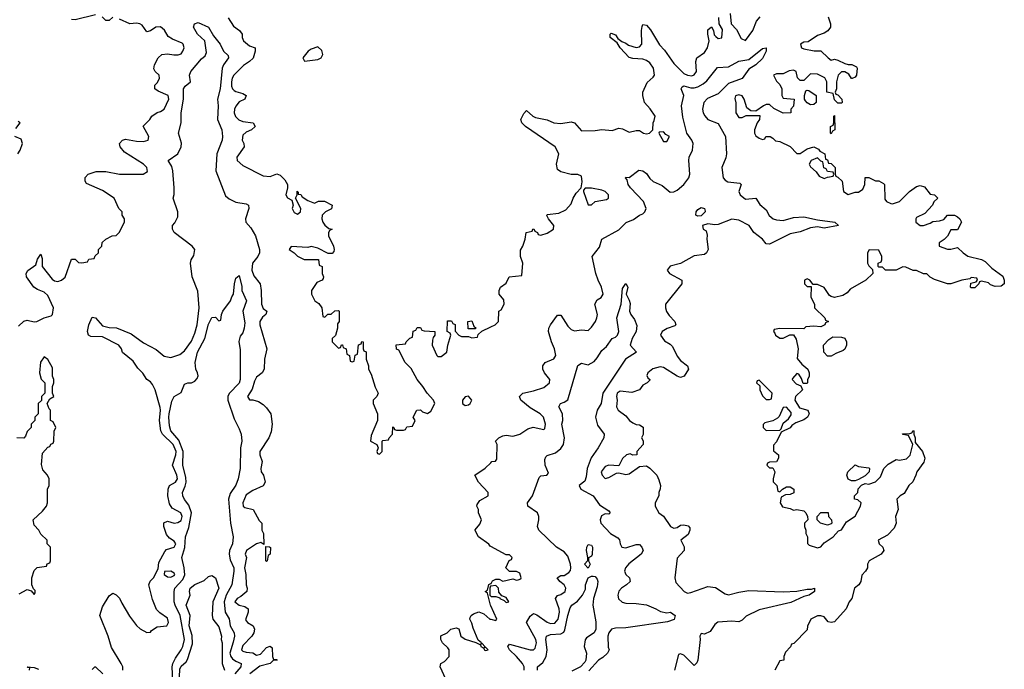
# Model space of a CAD drawing. Header units: inches. Extents: x 2601682 to 2755810, y 449311 to 584050.
# Tile 187 of 256: x 2627246 to 2633003, y 504056 to 507854. Entities that reach past the tile are written whole.
import ezdxf

# ---------------------------------------------------------------- set-up
doc = ezdxf.new("R2010")
doc.units = ezdxf.units.IN
doc.header["$MEASUREMENT"] = 0
doc.layers.add('C6520', color=7, linetype='Continuous')
doc.layers.add('C6530', color=7, linetype='Continuous')

msp = doc.modelspace()

# ---------------------------------------------------------------- linework, layer by layer
at = {"layer": 'C6520', "color": 2}
for points, elevation in [([(2627238.9, 506061.1), (2627270, 506091.3), (2627290, 506098), (2627330, 506086.8), (2627346, 506090), (2627390, 506111.3), (2627430, 506122), (2627438, 506130), (2627444, 506170), (2627410, 506242), (2627390, 506261.2), (2627350, 506276), (2627329.5, 506289.5), (2627285.2, 506350), (2627284, 506370), (2627292.9, 506387.1), (2627340.4, 506419.6), (2627350, 506454), (2627370, 506482), (2627376.8, 506456.8), (2627378, 506410), (2627436.8, 506336.8), (2627450, 506326.8), (2627470, 506322.8), (2627490, 506330.8), (2627512, 506348), (2627550, 506454), (2627570, 506454), (2627590, 506434), (2627610, 506432), (2627642, 506438), (2627650, 506454), (2627682, 506458), (2627687.3, 506472.7), (2627706, 506490), (2627706, 506510), (2627726, 506530), (2627728.9, 506551.1), (2627749, 506571), (2627786, 506590), (2627810, 506592), (2627828, 506610), (2627858, 506670), (2627858, 506690), (2627846, 506710), (2627846, 506730), (2627826, 506750), (2627798, 506810), (2627730, 506855.3), (2627636.4, 506896.4), (2627628.7, 506910), (2627628.7, 506931.3), (2627646, 506950), (2627692.9, 506967.1), (2627750, 506965.5), (2627830, 506950.7), (2627968.9, 506951.1), (2627993.6, 506966.4), (2627988.7, 506990), (2627970, 507008.7), (2627859.3, 507079.3), (2627834, 507110), (2627829, 507130), (2627848, 507150), (2627865.6, 507154.4), (2627930, 507142.8), (2627970, 507141), (2627998, 507150), (2628002, 507170), (2627968.9, 507231.1), (2627970, 507234), (2628008, 507270), (2628018, 507290), (2628049.3, 507310.7), (2628070, 507316), (2628090, 507331.3), (2628117.2, 507390), (2628114, 507410), (2628055.5, 507435.5), (2628035.3, 507450), (2628035.3, 507470), (2628050, 507484.7), (2628064, 507510), (2628062, 507530), (2628038, 507550), (2628030, 507566), (2628034, 507590), (2628055.3, 507630), (2628078, 507650), (2628110, 507654.8), (2628147.5, 507647.5), (2628172.1, 507647.9), (2628190, 507654.8), (2628200.9, 507670), (2628207, 507690), (2628202.7, 507710), (2628195.8, 507715.8), (2628139.1, 507739.1), (2628114.7, 507754.7), (2628092.3, 507792.3), (2628070, 507811.8), (2628042, 507810), (2628010, 507788.7), (2627990, 507782), (2627962, 507822), (2627949.1, 507829.1), (2627930, 507833.2), (2627889.2, 507829.2), (2627830, 507857.2)], 22), ([(2627690, 507882.7), (2627570, 507852.7), (2627550, 507854)], 22), ([(2627790, 507868.7), (2627770, 507849), (2627750, 507849), (2627728.7, 507870)], 22), ([(2628464.5, 507864.5), (2628495.3, 507815.3), (2628531.3, 507790), (2628546, 507770), (2628546.8, 507750), (2628554.8, 507730), (2628590, 507700.7), (2628622, 507690), (2628622.8, 507670), (2628610.4, 507629.6), (2628590.4, 507609.6), (2628553.7, 507586.3), (2628497.3, 507530), (2628487.7, 507512.3), (2628483.7, 507490), (2628485.1, 507465.1), (2628490.4, 507450.4), (2628500.7, 507440.7), (2628510, 507433.4), (2628550, 507422.8), (2628571, 507410), (2628562, 507390), (2628530, 507374), (2628510, 507348.7), (2628502, 507330), (2628500.5, 507310), (2628508.5, 507288.5), (2628528.3, 507268.3), (2628550, 507258.8), (2628612, 507250), (2628622, 507230), (2628602, 507210), (2628570, 507195.3), (2628550, 507178), (2628546, 507150), (2628556, 507130), (2628558, 507110), (2628516, 507050), (2628518, 507030), (2628550, 507001), (2628670, 506941), (2628710, 506936), (2628750, 506952), (2628770, 506944.7), (2628796.8, 506916.8), (2628811.3, 506890), (2628811.3, 506870), (2628802, 506830), (2628811.6, 506811.6), (2628838, 506798), (2628844.7, 506770), (2628838.8, 506750), (2628850, 506726), (2628870, 506716), (2628888.7, 506730), (2628889, 506750), (2628858, 506810), (2628868, 506830), (2628868.9, 506851.1), (2628874, 506846), (2628874, 506834), (2628890, 506832), (2628898, 506818), (2628930, 506796), (2628970, 506782), (2628992.7, 506792.7), (2629027.3, 506792.7), (2629074, 506770), (2629070, 506748), (2629034, 506730), (2629014, 506710), (2629012, 506690), (2629018, 506670), (2629030, 506652), (2629052.7, 506632.7), (2629074, 506630), (2629058, 506622), (2629052, 506608), (2629051.3, 506590), (2629081, 506530), (2629084.7, 506510), (2629082, 506498), (2629072.7, 506487.3), (2629050, 506486), (2628990, 506518), (2628950, 506528), (2628930, 506522), (2628832.7, 506527.3), (2628822, 506510), (2628851.3, 506491.3), (2628870, 506472), (2628910, 506452), (2628992.7, 506452.7), (2628998, 506418), (2629014, 506410), (2629014, 506370), (2629022, 506350), (2629019.6, 506340.4), (2629014, 506330), (2628982.8, 506317.2), (2628952, 506270), (2628952, 506250), (2628972, 506210), (2628994.4, 506194.4), (2629012, 506170), (2629018, 506118), (2629030, 506114), (2629048, 506132), (2629067.3, 506132.7), (2629088.4, 506151.6), (2629110, 506154), (2629114, 506150), (2629114, 506090), (2629104.7, 506075.3), (2629104.7, 506050), (2629092, 506008), (2629074, 505990), (2629074, 505970), (2629110, 505934), (2629122, 505938), (2629127.3, 505952.7), (2629132.7, 505952.7), (2629138, 505938), (2629154, 505930), (2629158, 505898), (2629174, 505890), (2629178, 505858), (2629190, 505854), (2629202, 505858), (2629207.3, 505892.7), (2629222, 505898), (2629227.3, 505952.7), (2629242, 505958), (2629247.3, 505972.7), (2629254, 505970), (2629254, 505930), (2629258, 505918), (2629271.1, 505911.1), (2629271.3, 505870), (2629284.7, 505830), (2629284.7, 505810), (2629302, 505782), (2629325.4, 505705.4), (2629342, 505670), (2629334, 505650), (2629312, 505630), (2629312, 505610), (2629338, 505550), (2629338, 505510), (2629302, 505422), (2629298, 505390), (2629334, 505370), (2629342, 505350), (2629334, 505330), (2629338, 505318), (2629350, 505314), (2629366, 505330), (2629366, 505390), (2629370, 505394), (2629402, 505398), (2629406, 505410), (2629426, 505430), (2629427.3, 505472.7), (2629434, 505470), (2629438, 505458), (2629450, 505454), (2629490, 505454), (2629502, 505458), (2629510, 505474), (2629542, 505478), (2629558, 505510), (2629546, 505530), (2629568.9, 505571.1), (2629590, 505572), (2629602, 505562), (2629630, 505551.3), (2629650, 505564.7), (2629673.2, 505610), (2629665.2, 505630), (2629629.4, 505669.4), (2629604, 505710), (2629569.3, 505749.3), (2629534.2, 505814.2), (2629499, 505850), (2629462, 505922), (2629448.4, 505928.4), (2629447.3, 505952.7), (2629502, 505958), (2629506, 505970), (2629527.3, 505992.7), (2629542, 505998), (2629547.3, 506032.7), (2629562, 506038), (2629570, 506054), (2629590, 506054), (2629598, 506038), (2629610, 506034), (2629674, 506030), (2629674, 506010), (2629663.6, 505996.4), (2629659.6, 505980.4), (2629658, 505950), (2629684.7, 505890), (2629690, 505884.7), (2629710, 505884.7), (2629744, 505910), (2629749, 505951), (2629766, 506010), (2629762, 506022), (2629746, 506030), (2629747.3, 506092.7), (2629770, 506094), (2629778, 506078), (2629792.7, 506072.7), (2629792.7, 506032.7), (2629814, 506010), (2629830, 506002), (2629870, 506002), (2629890, 505994), (2629922, 505998), (2629927.3, 506012.7), (2629947.3, 506032.7), (2630000, 506057.7)], 22), ([(2627848.7, 504050), (2627848.7, 504070), (2627839, 504090), (2627783.2, 504183.2), (2627764, 504250), (2627715.3, 504370), (2627730, 504422), (2627770, 504484.7), (2627790, 504502), (2627810, 504492), (2627830, 504471.3), (2627842.5, 504442.5), (2627887.5, 504367.5), (2627930, 504312), (2627950, 504292), (2627990, 504272), (2628010, 504274), (2628016.4, 504283.6), (2628050, 504304.7), (2628106, 504310), (2628115.3, 504330), (2628110, 504355.3), (2628065.2, 504385.2), (2628046, 504406), (2628023.2, 504463.2), (2628002, 504550), (2628009.1, 504570.9), (2628028, 504590), (2628056.4, 504643.6), (2628060.4, 504679.6), (2628095.1, 504744.9), (2628103.7, 504756.3), (2628150, 504771), (2628159.5, 504790), (2628150, 504805.2), (2628122.5, 504822.5), (2628104.7, 504844.7), (2628088, 504890), (2628088.4, 504911.6), (2628110, 504922), (2628150, 504910.8), (2628170, 504914.8), (2628190, 504926.8), (2628197, 504950), (2628188.7, 504970), (2628137.2, 504997.2), (2628122.7, 505022.7), (2628112.7, 505070), (2628115.1, 505110), (2628121.2, 505130), (2628157.2, 505150), (2628169.5, 505170), (2628165.6, 505190), (2628138.7, 505250), (2628159.1, 505310), (2628160.4, 505330), (2628143, 505370), (2628081.6, 505430), (2628071.1, 505450), (2628063, 505510), (2628069.6, 505570), (2628067.5, 505587.5), (2628037.6, 505690), (2628021.7, 505721.7), (2628010, 505736), (2627989.3, 505750), (2627966.8, 505786.8), (2627936.2, 505816.2), (2627910, 505858), (2627847.6, 505907.6), (2627840.9, 505930), (2627825.2, 505950), (2627730, 505999), (2627662.4, 506002.4), (2627649, 506010), (2627642.7, 506030), (2627649.7, 506070.4), (2627670, 506114), (2627688.4, 506111.6), (2627730, 506064.7), (2627770, 506054), (2627812.8, 506052.8), (2627897.4, 506017.4), (2627970, 505964.4), (2628044.7, 505924.7), (2628090, 505886), (2628130, 505879.1), (2628183.1, 505896.9), (2628210, 505918), (2628250, 505974.8), (2628270, 506021), (2628284.2, 506070), (2628296.3, 506170), (2628286.8, 506266.8), (2628254, 506350), (2628245.2, 506430), (2628249, 506450), (2628265.2, 506474.8), (2628269.2, 506510), (2628254, 506530), (2628149, 506610), (2628139, 506630), (2628139, 506650), (2628154, 506666), (2628170, 506702), (2628171.6, 506730), (2628144, 506810), (2628149.2, 506830.8), (2628149.4, 506870.6), (2628142.4, 506970), (2628135.2, 506995.2), (2628114, 507030), (2628169.8, 507070.2), (2628189.7, 507110), (2628192.4, 507132.4), (2628175.6, 507190), (2628189.6, 507250), (2628189.6, 507310), (2628203, 507390), (2628203.7, 507450), (2628214.5, 507465.5), (2628244, 507490), (2628238, 507530), (2628246.6, 507550), (2628310, 507624.7), (2628330, 507642), (2628338, 507662), (2628328.7, 507730), (2628285.2, 507770), (2628262, 507810), (2628268, 507830), (2628290, 507838), (2628350.4, 507810.4), (2628379.1, 507759.1), (2628417.3, 507710), (2628437.3, 507670), (2628464.5, 507644.5), (2628467.3, 507630), (2628438, 507590), (2628430.4, 507570), (2628419.1, 507450), (2628402.8, 507390), (2628406, 507350), (2628402.8, 507270), (2628428.2, 507210), (2628432.7, 507170), (2628430.4, 507149.6), (2628398, 507070), (2628392, 506970), (2628450, 506824), (2628470, 506807.3), (2628510, 506786), (2628570, 506777.3), (2628584.7, 506770), (2628586.8, 506750), (2628565.5, 506690), (2628568, 506670), (2628597.5, 506637.5), (2628624.7, 506590), (2628647.3, 506510), (2628647.7, 506490), (2628639.1, 506470), (2628607.2, 506430), (2628603.1, 506390), (2628616, 506356), (2628652.7, 506310), (2628658.7, 506270), (2628659.5, 506190), (2628670, 506166), (2628692, 506150), (2628684.7, 506130), (2628665.8, 506114.2), (2628650.8, 506090), (2628650.8, 506070), (2628690.8, 505930), (2628678, 505870), (2628676, 505810), (2628664.7, 505790), (2628630, 505764), (2628618.8, 505741.2), (2628605.8, 505694.2), (2628578, 505650), (2628590, 505632), (2628610, 505631.3), (2628642, 505622), (2628670, 505604.7), (2628690, 505584.7), (2628714.8, 505550), (2628722.8, 505490), (2628715.9, 505444.1), (2628702.8, 505410), (2628650.9, 505329.1), (2628650.8, 505310), (2628664, 505270), (2628656, 505230), (2628658, 505210), (2628671.3, 505190), (2628682, 505150), (2628670, 505128.7), (2628610, 505102), (2628570, 505075.3), (2628551.3, 505030), (2628552, 505010), (2628562, 505002), (2628611.3, 504990), (2628646, 504926), (2628662, 504910), (2628662, 504870), (2628671, 504850), (2628674, 504786), (2628656.4, 504796.4), (2628630, 504788.7), (2628572, 504750), (2628564.7, 504730), (2628571.3, 504710), (2628560.9, 504650), (2628568.8, 504610), (2628570.6, 504550), (2628576.3, 504530), (2628574, 504510), (2628538.8, 504481.2), (2628518, 504470), (2628504.9, 504450), (2628530, 504431), (2628562.5, 504422.5), (2628581, 504410), (2628582.8, 504390), (2628566, 504346), (2628578, 504330), (2628610.7, 504310.7), (2628618.8, 504290), (2628614.8, 504270), (2628604, 504250), (2628550, 504196), (2628543, 504170), (2628550, 504163), (2628570, 504157.1), (2628610, 504153), (2628630, 504139.1), (2628654.8, 504145.2), (2628690, 504182.8), (2628710, 504191.3), (2628722, 504182), (2628724.7, 504130), (2628730, 504114), (2628750, 504114), (2628751.3, 504110), (2628730.8, 504109.2), (2628710, 504089.4), (2628650, 504075.1), (2628590.8, 504030)], 18), ([(2627222.7, 507217.3), (2627248, 507250), (2627238, 507258)], 26), ([(2627235.3, 507070), (2627248.7, 507090), (2627262, 507130), (2627254.6, 507154.6), (2627218, 507170)], 26), ([(2628142.3, 503990), (2628138.5, 504070), (2628142.4, 504090), (2628158, 504122), (2628191.1, 504170), (2628200.5, 504190), (2628209.7, 504230), (2628184.2, 504370), (2628154.8, 504430), (2628149.7, 504450), (2628149.7, 504510), (2628153.6, 504530), (2628199.3, 504580.7), (2628210.8, 504609.2), (2628208.6, 504648.6), (2628193.6, 504710), (2628211.8, 504768.2), (2628215.8, 504830), (2628235.9, 504884.1), (2628251.1, 504970), (2628235.5, 505015.5), (2628210, 505049.4), (2628200.5, 505070), (2628197.6, 505090), (2628214.1, 505125.9), (2628219.8, 505150), (2628217.8, 505177.8), (2628200.5, 505250), (2628202.4, 505330), (2628175.8, 505395.8), (2628129.6, 505450), (2628121.6, 505478.4), (2628117.6, 505530), (2628120.5, 505550), (2628136.5, 505623.5), (2628149.1, 505650.9), (2628190, 505674), (2628210, 505722), (2628228.9, 505731.1), (2628250, 505731), (2628270, 505741), (2628283.2, 505756.8), (2628289.1, 505770.9), (2628286, 505790), (2628275.1, 505810), (2628272.3, 505850), (2628285.1, 505910), (2628329.5, 505990), (2628350, 506074), (2628370, 506112), (2628390, 506114), (2628410, 506094), (2628422, 506098), (2628426, 506130), (2628434, 506150), (2628479, 506210), (2628485.6, 506234.4), (2628495.3, 506250), (2628501.2, 506310), (2628510, 506342), (2628530, 506358), (2628545.4, 506294.6), (2628544.7, 506270), (2628572, 506210), (2628551.3, 506150), (2628562, 506082), (2628559.1, 506050), (2628550, 506024), (2628535.5, 506004.5), (2628527.3, 505972.7), (2628535.9, 505924.1), (2628535.5, 505750), (2628530, 505729.3), (2628471.8, 505668.2), (2628463.8, 505650), (2628463.8, 505630), (2628500.5, 505520.5), (2628530, 505462), (2628540.7, 505430), (2628544, 505390), (2628536.3, 505350), (2628534.9, 505230), (2628524.4, 505170), (2628510, 505133.2), (2628476.9, 505083.1), (2628467.4, 505050), (2628479.5, 504910), (2628494, 504830), (2628490.4, 504790), (2628472.4, 504750), (2628470.4, 504730), (2628475.8, 504695.8), (2628499.1, 504650), (2628499.1, 504630), (2628486.7, 504550), (2628452.7, 504490), (2628441.5, 504450), (2628446.7, 504390), (2628471.8, 504351.8), (2628476.5, 504310), (2628499.3, 504270), (2628501.3, 504250), (2628495.1, 504215.1), (2628475.2, 504150), (2628480.2, 504130), (2628490, 504117), (2628510, 504103.7), (2628541, 504090), (2628539.3, 504070), (2628503.1, 504030)], 14), ([(2627243.2, 504496.8), (2627290, 504522), (2627314, 504514), (2627330, 504494), (2627336.4, 504503.6), (2627336.4, 504516.4), (2627326, 504526), (2627318, 504550), (2627318, 504590), (2627330, 504634), (2627348.4, 504651.6), (2627402, 504658), (2627407.3, 504672.7), (2627422, 504678), (2627426, 504690), (2627426, 504770), (2627406, 504790), (2627406, 504810), (2627370, 504846), (2627358, 504870), (2627330, 504898), (2627325.2, 504930), (2627380.2, 504979.8), (2627402, 505010), (2627408.7, 505030), (2627408, 505110), (2627418, 505130), (2627418, 505170), (2627408, 505190), (2627382, 505222), (2627374, 505254), (2627380.2, 505319.8), (2627410, 505354), (2627422, 505358), (2627427.3, 505372.7), (2627442, 505378), (2627446, 505390), (2627447.3, 505447.3), (2627458, 505470), (2627442, 505502), (2627426, 505510), (2627426, 505570), (2627418, 505578), (2627406, 505610), (2627422, 505638), (2627446, 505650), (2627438, 505670), (2627438, 505710), (2627446, 505730), (2627446, 505750), (2627438, 505770), (2627438, 505818), (2627410, 505868), (2627390, 505882), (2627368.1, 505851.9), (2627362.8, 505790), (2627371.3, 505751.3), (2627394, 505730), (2627394, 505670), (2627374, 505650), (2627372.7, 505627.3), (2627354, 505610), (2627354, 505550), (2627334, 505530), (2627334, 505510), (2627314, 505490), (2627314, 505470), (2627290, 505446), (2627281, 505419), (2627270, 505408), (2627230, 505408.7)], 22), ([(2630000, 504774.5), (2629996.4, 504776.4), (2629988.4, 504788.4), (2629928, 504830), (2629908.4, 504868.4), (2629908.4, 504871.6), (2629936.4, 504903.6), (2629946, 504930), (2629928, 504970), (2629928, 504990), (2629918, 505010), (2629920.4, 505019.6), (2629936.4, 505043.6), (2629986, 505070), (2629986, 505090), (2629928.7, 505150), (2629908, 505190), (2629968.4, 505231.6), (2630000, 505263.9)], 18), ([(2628178.9, 503970), (2628183.3, 504056.7), (2628190, 504074.8), (2628219.6, 504100.4), (2628226.3, 504113.7), (2628255.8, 504204.2), (2628253.7, 504253.7), (2628237.6, 504310), (2628242.7, 504370), (2628219, 504430), (2628242, 504490), (2628238, 504510), (2628242, 504530), (2628270, 504552), (2628325.2, 504574.8), (2628350, 504598), (2628370, 504604.7), (2628391, 504590), (2628410.5, 504530), (2628376.3, 504450), (2628370.7, 504370), (2628376, 504350), (2628410, 504304.7), (2628426, 504250), (2628424.7, 504230), (2628430.6, 504210), (2628430.5, 504090.5), (2628442.8, 504050)], 10), ([(2630000, 504427.8), (2629999, 504430), (2629982, 504502), (2629968, 504510), (2629982, 504518), (2629988.4, 504551.6), (2630000, 504557.1)], 18), ([(2630000, 504542.3), (2629998, 504542), (2629994, 504530), (2629994, 504490), (2630000, 504484)], 18), ([(2629738, 503998), (2629704, 504070), (2629709.3, 504090.7), (2629730, 504102), (2629758, 504130), (2629757.2, 504170), (2629750, 504182), (2629718, 504210), (2629708, 504230), (2629708.4, 504251.6), (2629746, 504270), (2629766, 504290), (2629798, 504298), (2629812.7, 504292.7), (2629824.7, 504250), (2629850, 504231.3), (2629912.7, 504212.7), (2629939.6, 504199.6), (2629942, 504190), (2629959.6, 504179.6), (2629962, 504170), (2629970, 504166), (2629986, 504170), (2629970, 504186), (2629962, 504182), (2629966, 504190), (2629950, 504206), (2629942, 504202), (2629946, 504210), (2629927.3, 504227.3), (2629896.5, 504296.5), (2629890, 504326), (2629878, 504350), (2629880.4, 504359.6), (2629886, 504370), (2629900.2, 504379.8), (2629930, 504392), (2629959.8, 504379.8), (2629994, 504350), (2630000, 504348.7)], 18), ([(2627304, 504050), (2627306, 504066), (2627294, 504066), (2627289, 504071), (2627330, 504066), (2627355.9, 504055.9)], 18), ([(2627670, 504054), (2627686, 504070), (2627690, 504071.3), (2627732, 504030)], 18)]:
    msp.add_lwpolyline(points, dxfattribs=dict(at, elevation=elevation))
for points, elevation in [([(2628990, 507695.3), (2628950, 507682), (2628932, 507670), (2628902, 507630), (2628912, 507612), (2628990, 507621), (2629008, 507630), (2629018, 507650), (2629013.6, 507673.6)], 26), ([(2629910, 506046), (2629867.3, 506047.3), (2629866, 506090), (2629890, 506094), (2629902, 506062), (2629914, 506050)], 22), ([(2629870, 505653.2), (2629850, 505649), (2629834.8, 505630), (2629836, 505610), (2629843.4, 505603.4), (2629850, 505598.8), (2629870, 505602.8), (2629879, 505610), (2629889, 505630)], 22), ([(2628690, 504686), (2628686, 504690), (2628686, 504774), (2628707.3, 504772.7), (2628711.6, 504768.4), (2628711.1, 504728.9), (2628698, 504722), (2628694, 504690)], 18), ([(2628130, 504629), (2628092.7, 504627.3), (2628091.3, 504610), (2628110, 504596), (2628130, 504594.8), (2628150, 504604.9), (2628154, 504610), (2628150, 504619)], 18)]:
    msp.add_lwpolyline(points, close=True, dxfattribs=dict(at, elevation=elevation))
at = {"layer": 'C6530', "color": 2}
for points, elevation in [([(2630000, 506057.7), (2630026, 506070), (2630046, 506090), (2630048, 506150), (2630062, 506158), (2630078, 506190), (2630076.4, 506216.4), (2630048.7, 506250), (2630048.7, 506270), (2630058, 506290), (2630090, 506314), (2630108.7, 506351.3), (2630182, 506358), (2630188, 506430), (2630174, 506470), (2630174.6, 506505.4), (2630188.7, 506530), (2630202, 506570), (2630208, 506610), (2630242, 506618), (2630246, 506630), (2630252, 506632), (2630258, 506618), (2630274, 506610), (2630278, 506598), (2630294, 506594), (2630330, 506606), (2630368, 506630), (2630368.7, 506650), (2630338, 506690), (2630328.4, 506708.4), (2630330, 506714), (2630397.5, 506722.5), (2630438.6, 506741.4), (2630470, 506778), (2630481.2, 506810), (2630500.2, 506839.8), (2630528, 506870), (2630534, 506906), (2630530, 506938), (2630510, 506948.7), (2630470, 506948.7), (2630410, 506964), (2630390, 506978), (2630385.2, 507010), (2630399, 507070), (2630376, 507110), (2630204, 507230), (2630182, 507250), (2630175.3, 507270), (2630194.6, 507305.4), (2630210, 507322), (2630246, 507290), (2630261.7, 507281.7), (2630330, 507268), (2630370, 507250.4), (2630410, 507246.4), (2630470, 507256.3), (2630490.5, 507250.5), (2630530, 507204.7), (2630610, 507206), (2630650, 507211.3), (2630710, 507206), (2630750, 507218.8), (2630770, 507216), (2630810, 507196), (2630850, 507206), (2630870, 507206), (2630894, 507190), (2630910, 507186.8), (2630928.9, 507191.1), (2630948, 507210), (2630948.9, 507251.1), (2630956.4, 507263.6), (2630962, 507290), (2630932.5, 507332.5), (2630899, 507370), (2630888.7, 507410), (2630888.7, 507430), (2630914, 507486), (2630950, 507518), (2630957.2, 507530), (2630952.3, 507570), (2630930, 507601.2), (2630910, 507616), (2630890, 507623.7), (2630830, 507626.6), (2630810, 507632.7), (2630757.2, 507690), (2630739.3, 507719.3), (2630699, 507750), (2630698, 507770), (2630704.7, 507775.3), (2630730, 507764.7), (2630742.8, 507742.8), (2630766, 507726), (2630790, 507716.3), (2630804.7, 507704.7), (2630850, 507690.4), (2630870, 507695.5), (2630884.5, 507710), (2630881.3, 507790), (2630885.8, 507814.2), (2630890, 507824.7), (2630910, 507820.7), (2630933.8, 507793.8), (2630986.5, 507706.5), (2631016, 507676), (2631070, 507598.4), (2631130, 507539.3), (2631150, 507528.7), (2631175.2, 507524.8), (2631190, 507530.7), (2631202.9, 507550), (2631199.5, 507610), (2631205.2, 507630), (2631250, 507662.8), (2631266.6, 507690), (2631277.2, 507730), (2631269.5, 507769.5), (2631270, 507794), (2631291.3, 507811.3), (2631302, 507790), (2631306, 507766), (2631315.3, 507755.3), (2631330, 507744.7), (2631352, 507748), (2631355.5, 507795.5), (2631335.3, 507830), (2631334, 507866)], 22), ([(2631400.7, 507890), (2631406, 507830), (2631436.7, 507796.7), (2631464.7, 507744.7), (2631490, 507731.3), (2631533.2, 507790), (2631554.6, 507845.4), (2631575.3, 507870)], 22), ([(2631973.4, 507870), (2631986, 507830), (2631986, 507810), (2631971.1, 507788.9), (2631950, 507775.3), (2631910, 507762), (2631856, 507724), (2631830, 507722), (2631812, 507710), (2631818, 507690), (2631830, 507684), (2631891.6, 507671.6), (2631930.9, 507670.9), (2631972, 507630), (2631990, 507618), (2632010, 507622), (2632030, 507618), (2632070, 507598), (2632090, 507591.3), (2632111.1, 507591.1), (2632138, 507578), (2632142, 507570), (2632138, 507530), (2632130, 507518), (2632114, 507510), (2632109.1, 507509.1), (2632094.6, 507534.6), (2632070, 507548.7), (2632050, 507548.7), (2632031.3, 507530), (2632022, 507490), (2632022, 507450), (2632014, 507430), (2632018, 507418), (2632030, 507414), (2632052, 507390), (2632054, 507370), (2632050, 507366), (2632030, 507366), (2632010, 507386), (2632002, 507422), (2631966, 507430), (2631966, 507490), (2631953.6, 507513.6), (2631910, 507535.3), (2631870, 507538), (2631830, 507498), (2631810, 507498), (2631794.6, 507514.6), (2631786, 507550), (2631770, 507558), (2631745.4, 507554.6), (2631710, 507538), (2631670, 507538), (2631654, 507530), (2631670, 507494), (2631690, 507474), (2631702, 507450), (2631702, 507410), (2631710, 507394), (2631774, 507390), (2631771.1, 507348.9), (2631754, 507330), (2631754, 507310), (2631710, 507308), (2631654.6, 507334.6), (2631630, 507358), (2631610, 507358), (2631594, 507350), (2631550, 507318), (2631520.4, 507320.4), (2631498, 507338), (2631482, 507390), (2631470, 507408), (2631450, 507414), (2631431.6, 507408.4), (2631426.8, 507393.2), (2631432.7, 507367.3), (2631434, 507310), (2631450, 507282), (2631470, 507282), (2631492.7, 507292.7), (2631572.7, 507292.7), (2631572, 507270), (2631558, 507250), (2631542, 507210), (2631542, 507190), (2631550, 507174), (2631570, 507162), (2631590, 507154), (2631602, 507158), (2631608.9, 507171.1), (2631634, 507170), (2631650, 507162), (2631666, 507146), (2631690, 507142), (2631750, 507112), (2631790, 507072), (2631810, 507072), (2631850, 507098), (2631890, 507111.3), (2631916.9, 507096.9), (2631924.7, 507084.7), (2631954, 507070), (2631958, 507038), (2631970, 507034), (2631974, 507014), (2631990, 507012), (2632014, 506990), (2632014, 506950), (2632018, 506938), (2632030, 506934), (2632054, 506910), (2632062, 506850), (2632090, 506832), (2632130, 506844.7), (2632150, 506844.7), (2632176.5, 506863.5), (2632188, 506890), (2632190, 506932), (2632210, 506932), (2632250, 506911.3), (2632270, 506911.3), (2632296.9, 506896.9), (2632302, 506890), (2632303.6, 506803.6), (2632314, 506790), (2632339.6, 506779.6), (2632350, 506778), (2632390, 506791.3), (2632448, 506850), (2632490, 506878), (2632510, 506884.7), (2632536, 506876), (2632570, 506834), (2632594, 506830), (2632614, 506810), (2632591.6, 506788.4), (2632582, 506770), (2632538.8, 506721.2), (2632490, 506698), (2632484.7, 506690), (2632484.7, 506670), (2632510, 506651.3), (2632530, 506651.3), (2632570, 506664.7), (2632585.2, 506674.8), (2632623.1, 506676.9), (2632650, 506684.7), (2632670, 506711), (2632710.9, 506710.9), (2632730, 506702), (2632742, 506690), (2632752, 506670), (2632730, 506626), (2632690, 506626), (2632671.1, 506588.9), (2632651.1, 506568.9), (2632622, 506550), (2632622, 506530), (2632670, 506511.3), (2632690, 506511.3), (2632730, 506522), (2632762, 506490), (2632790, 506471.3), (2632870, 506451), (2632890, 506441), (2632930, 506401), (2632993.4, 506353.4), (2633002.8, 506330), (2633002, 506310), (2632984.7, 506295.3), (2632950, 506293.2), (2632922.7, 506302.7), (2632910, 506315.3), (2632870, 506326), (2632858, 506322), (2632854, 506310), (2632830, 506286), (2632810, 506286), (2632806, 506290), (2632807.3, 506312.7), (2632838, 506322), (2632846, 506330), (2632842, 506342), (2632810, 506346), (2632802, 506338), (2632754, 506330), (2632690.9, 506309.1), (2632670.9, 506309.1), (2632594.6, 506334.6), (2632568.7, 506348.7), (2632550, 506368), (2632530, 506368), (2632490, 506388), (2632470, 506388), (2632427.3, 506407.3), (2632410, 506408), (2632370, 506388.7), (2632308.7, 506388.7), (2632290, 506406), (2632270, 506406), (2632266, 506410), (2632266, 506430), (2632282, 506438), (2632286, 506450), (2632286, 506470), (2632270, 506506), (2632212.7, 506507.3), (2632202, 506490), (2632202, 506430), (2632210, 506414), (2632232.7, 506392.7), (2632234, 506370), (2632194, 506330), (2632102, 506278), (2632083.6, 506256.4), (2632059.6, 506240.4), (2632010, 506228.7), (2631990, 506235.3), (2631981.2, 506241.2), (2631950, 506288), (2631910, 506306), (2631886, 506306), (2631866, 506330), (2631850, 506338), (2631834, 506330), (2631834, 506310), (2631850, 506294), (2631874, 506294), (2631871.6, 506231.6), (2631894, 506190), (2631894, 506170), (2631954, 506110), (2631958, 506098), (2631974, 506090), (2631958, 506082), (2631954, 506070), (2631930, 506058), (2631890, 506062), (2631842, 506058), (2631830, 506046), (2631690, 506048), (2631658, 506042), (2631654, 506030), (2631662, 506022), (2631664.7, 506010), (2631690, 505992), (2631710, 505992), (2631748.4, 506011.6), (2631770, 506012), (2631786.4, 505986.4), (2631798, 505930), (2631792.7, 505872.7), (2631819.6, 505839.6), (2631854, 505810), (2631862, 505790), (2631862, 505770), (2631852.7, 505747.3), (2631852, 505730), (2631847.3, 505727.3), (2631826, 505726), (2631816.4, 505756.4), (2631802, 505782), (2631790, 505786), (2631763.6, 505756.4), (2631762, 505750), (2631785.4, 505725.4), (2631814, 505714), (2631822, 505690), (2631782, 505650), (2631778, 505630), (2631805.4, 505585.4), (2631854, 505570), (2631862, 505550), (2631852, 505530), (2631830, 505515.3), (2631783.6, 505496.4), (2631759.6, 505480.4), (2631750, 505468), (2631698, 505442), (2631670, 505386), (2631652.7, 505367.3), (2631652.7, 505332.7), (2631682, 505310), (2631682, 505290), (2631671.3, 505268.7), (2631630, 505266), (2631618, 505262), (2631614, 505250), (2631630, 505234), (2631650, 505234), (2631662, 505210), (2631651.3, 505170), (2631651.6, 505151.6), (2631672, 505130), (2631678, 505098), (2631690, 505094), (2631706, 505110), (2631730, 505122), (2631750, 505122), (2631772, 505110), (2631771.6, 505088.4), (2631750, 505078), (2631723.6, 505076.4), (2631698, 505062), (2631692, 505030), (2631706.4, 505006.4), (2631750, 504996), (2631770, 504986), (2631790, 504991), (2631830, 504982), (2631842, 504970), (2631852, 504950), (2631854, 504930), (2631834, 504910), (2631834, 504890), (2631842, 504870), (2631842, 504850), (2631851.3, 504830), (2631851.6, 504791.6), (2631861, 504781), (2631910, 504766), (2631930, 504771.3), (2631950, 504796), (2632002, 504830), (2632034, 504866), (2632050, 504872), (2632080.9, 504919.1), (2632130, 504952), (2632162, 505010), (2632166, 505030), (2632147.3, 505047.3), (2632126, 505050), (2632126, 505070), (2632146, 505090), (2632148.4, 505111.6), (2632167.3, 505132.7), (2632190, 505142), (2632210, 505138), (2632250, 505151.3), (2632278, 505182), (2632298, 505230), (2632324.7, 505255.3), (2632370, 505282), (2632390, 505278), (2632430, 505286), (2632452.5, 505307.5), (2632468, 505370), (2632442, 505422), (2632410, 505428), (2632407.3, 505432.7), (2632450, 505434), (2632462, 505438), (2632470, 505452), (2632474, 505450), (2632474, 505430), (2632482, 505410), (2632482, 505382), (2632524.7, 505330), (2632537.3, 505290), (2632532.8, 505267.2), (2632491, 505210), (2632486, 505190), (2632467.3, 505152.7), (2632444.7, 505130), (2632416.9, 505083.1), (2632394, 505070), (2632374, 505050), (2632382, 504990), (2632366, 504950), (2632371.3, 504910), (2632359.8, 504880.2), (2632320.7, 504839.3), (2632266, 504810), (2632272, 504790), (2632292, 504770), (2632298, 504750), (2632282, 504730), (2632212, 504690), (2632202, 504670), (2632202, 504650), (2632192, 504630), (2632170, 504606), (2632164.7, 504570), (2632152, 504550), (2632126, 504530), (2632111, 504470), (2632096, 504450), (2632078, 504410), (2632010, 504334), (2631990, 504328.7), (2631973.6, 504333.6), (2631950, 504362), (2631930, 504368.7), (2631910, 504368.7), (2631871.6, 504348.4), (2631852.7, 504307.3), (2631850, 504286), (2631772.7, 504207.3), (2631758, 504202), (2631752.7, 504187.3), (2631723.6, 504156.4), (2631714, 504130), (2631714, 504110), (2631690, 504106), (2631662, 504050)], 22), ([(2630000, 505263.9), (2630006, 505270), (2630027.3, 505272.7), (2630036.4, 505283.6), (2630038, 505370), (2630028.7, 505390), (2630048, 505410), (2630070, 505421), (2630090, 505424.7), (2630130, 505418.8), (2630150, 505424), (2630170, 505430.8), (2630218, 505462), (2630249.1, 505470.9), (2630310, 505458), (2630316.5, 505463.5), (2630321.2, 505490), (2630309, 505530), (2630288.7, 505550), (2630230, 505584), (2630175.3, 505630), (2630169, 505650), (2630188, 505670), (2630250, 505684), (2630310, 505704), (2630344, 505730), (2630345.2, 505750), (2630314, 505790), (2630305.2, 505810), (2630304, 505830), (2630318, 505850), (2630369.3, 505870.7), (2630381.2, 505890), (2630373.2, 505930), (2630355.3, 505970), (2630337.2, 506030), (2630339.3, 506050), (2630349.2, 506070), (2630390, 506126), (2630410, 506126), (2630450, 506062.8), (2630470, 506042.8), (2630490, 506034.8), (2630530, 506041), (2630570, 506036), (2630590, 506056), (2630612, 506090), (2630621.2, 506110), (2630624, 506130), (2630608.9, 506191.1), (2630623.1, 506216.9), (2630646, 506230), (2630658, 506250), (2630648.7, 506290), (2630628.7, 506330), (2630615.3, 506370), (2630594, 506470), (2630636.4, 506523.6), (2630649.3, 506570.7), (2630750, 506624.7), (2630792.5, 506667.5), (2630834.8, 506685.2), (2630870, 506711), (2630890, 506718), (2630902, 506730), (2630909, 506750), (2630892.7, 506790), (2630817.2, 506870), (2630804, 506890), (2630798, 506918), (2630788, 506930), (2630790, 506934), (2630810, 506932), (2630866, 506974), (2630890, 506970.6), (2630910, 506954.8), (2630930, 506926), (2630950, 506906.8), (2631003.4, 506883.4), (2631050, 506846), (2631070, 506846.8), (2631090, 506857.3), (2631130, 506890.7), (2631158, 506930), (2631164.5, 506950), (2631158, 507030), (2631160.9, 507050), (2631179.5, 507090), (2631182.9, 507130), (2631175.1, 507150), (2631147.6, 507190), (2631124, 507284), (2631115.6, 507350), (2631129.4, 507410), (2631113.2, 507450), (2631119, 507461), (2631130, 507466.8), (2631170, 507455.5), (2631190, 507454.9), (2631210, 507460.4), (2631241.7, 507478.3), (2631263.3, 507496.7), (2631325.1, 507574.9), (2631390, 507578.8), (2631450, 507610.8), (2631510, 507621), (2631590, 507686), (2631611.3, 507690), (2631610.6, 507670), (2631590, 507626.6), (2631550, 507589.4), (2631510, 507565.2), (2631470.5, 507510), (2631390, 507481.1), (2631330, 507419.6), (2631267.8, 507392.2), (2631247, 507370), (2631238.4, 507330), (2631241.6, 507310), (2631251.8, 507291.8), (2631270.4, 507270.4), (2631330, 507246), (2631373, 507170), (2631378.4, 507070), (2631374.4, 507045.6), (2631351, 506990), (2631359.1, 506930), (2631370, 506914.8), (2631385.5, 506905.5), (2631457.3, 506897.3), (2631464.7, 506890), (2631451.3, 506850), (2631458, 506830), (2631490, 506804), (2631550, 506811), (2631572.5, 506772.5), (2631610, 506742.8), (2631628.7, 506708.7), (2631651, 506690), (2631670, 506683.1), (2631710, 506680.4), (2631770, 506696.4), (2631830, 506702), (2631910, 506682.8), (2632012, 506670), (2632034, 506650), (2631950, 506634), (2631910, 506642.7), (2631870, 506637), (2631810, 506612.7), (2631750, 506600.9), (2631630, 506542), (2631610, 506544), (2631589.2, 506570), (2631539.3, 506610), (2631511, 506651), (2631450, 506682.4), (2631410, 506687.6), (2631330, 506657), (2631310, 506654.5), (2631270, 506659.5), (2631238, 506650), (2631242, 506630), (2631258.8, 506618.8), (2631266.4, 506593.6), (2631262.8, 506570), (2631270.7, 506510), (2631261, 506490), (2631250, 506481.2), (2631190, 506473.2), (2631110, 506429), (2631050, 506413.2), (2631031.3, 506390), (2631044.7, 506370), (2631118, 506330), (2631118, 506310), (2631021, 506190), (2631021, 506170), (2631027.9, 506147.9), (2631043.4, 506123.4), (2631076, 506090), (2631082, 506070), (2631076, 506064), (2631031.1, 506048.9), (2631002, 506030), (2630992, 506010), (2631015.3, 505975.3), (2631050, 505956), (2631063, 505943), (2631090, 505886), (2631110, 505861), (2631151, 505830), (2631156, 505810), (2631130.5, 505769.5), (2631110, 505762.7), (2631089.6, 505769.6), (2631010, 505819.5), (2630990, 505823.7), (2630947.9, 505812.1), (2630918, 505790), (2630912.7, 505772.7), (2630919.6, 505759.6), (2630930.9, 505750.9), (2630930, 505746), (2630914, 505730), (2630890, 505718), (2630870.6, 505689.4), (2630825.2, 505674.8), (2630757.3, 505682.7), (2630738.8, 505670), (2630734.8, 505650), (2630739.1, 505630), (2630736, 505590), (2630746, 505570), (2630790, 505538), (2630811.3, 505510), (2630830, 505496), (2630850, 505486.8), (2630870, 505484.7), (2630890.9, 505470.9), (2630891.3, 505428.7), (2630882, 505410), (2630891.6, 505391.6), (2630892, 505370), (2630854, 505330), (2630854, 505310), (2630830, 505308.7), (2630815.3, 505315.3), (2630794, 505310), (2630771.1, 505288.9), (2630750, 505246), (2630690, 505248.7), (2630670, 505242), (2630646, 505210), (2630652, 505190), (2630670, 505172), (2630690, 505178), (2630736.4, 505203.6), (2630750, 505204.7), (2630790, 505194.8), (2630810, 505198.8), (2630870, 505241), (2630910, 505244.7), (2630930, 505232), (2630972, 505190), (2630983.6, 505163.6), (2630992, 505130), (2630991.6, 505111.6), (2630982, 505090), (2630982, 505070), (2630962, 505030), (2630962, 505010), (2630982, 504970), (2631011.1, 504951.1), (2631051.6, 504891.6), (2631070, 504882), (2631090, 504884.7), (2631110, 504898), (2631130, 504901), (2631154.8, 504894.8), (2631163.6, 504883.6), (2631164.7, 504870), (2631155.3, 504844.7), (2631112, 504810), (2631131.6, 504771.6), (2631132, 504750), (2631090, 504706), (2631076, 504590), (2631082.8, 504562.8), (2631132, 504510), (2631150, 504501), (2631170, 504504.7), (2631270, 504541), (2631314.4, 504534.4), (2631370, 504498), (2631390, 504491), (2631450, 504507.3), (2631510, 504516.3), (2631710, 504508), (2631790, 504513), (2631850, 504524.7), (2631876.4, 504523.6), (2631894, 504530), (2631894, 504510), (2631862, 504490), (2631830, 504481.2), (2631754.2, 504445.8), (2631570, 504403.7), (2631493.7, 504366.3), (2631470, 504344), (2631450, 504334), (2631410, 504338), (2631327.9, 504332.1), (2631310, 504318), (2631283.6, 504276.4), (2631250, 504262), (2631230, 504266), (2631222, 504250), (2631224.7, 504230), (2631210.8, 504110), (2631205.4, 504094.6), (2631190, 504078), (2631130, 504138), (2631110, 504146), (2631098, 504142), (2631074, 504050)], 18), ([(2630195.1, 504050), (2630195.6, 504070), (2630185.1, 504090), (2630151, 504131), (2630109.8, 504169.8), (2630100.9, 504190), (2630110, 504202.8), (2630230, 504170.4), (2630250, 504170.6), (2630259.7, 504180.3), (2630267.8, 504210), (2630263, 504230), (2630209.2, 504330), (2630230, 504366), (2630250, 504382.8), (2630270, 504374.9), (2630330, 504332.2), (2630350, 504324.2), (2630374.2, 504325.8), (2630393.7, 504350), (2630401.7, 504390), (2630399.7, 504410), (2630379.5, 504470), (2630390, 504486.8), (2630410, 504493.4), (2630436, 504510), (2630439.3, 504530), (2630429.5, 504549.5), (2630404, 504570), (2630388.7, 504590), (2630410, 504604.7), (2630430, 504604.7), (2630457.5, 504622.5), (2630466, 504634), (2630469.3, 504650), (2630467, 504670), (2630450, 504718), (2630430, 504742.9), (2630385.2, 504770), (2630282, 504870), (2630273.2, 504890), (2630281.2, 504930), (2630281.2, 504950), (2630274, 504970), (2630218, 505010), (2630215.3, 505030), (2630245.2, 505070), (2630282.7, 505177.3), (2630293.2, 505186.8), (2630328.4, 505191.6), (2630338, 505202), (2630319.3, 505250), (2630316.5, 505283.5), (2630321.5, 505298.5), (2630330, 505306), (2630378, 505322), (2630410, 505347.7), (2630425.1, 505370), (2630431.5, 505410), (2630416, 505490), (2630421.2, 505510), (2630419.3, 505550), (2630399, 505590), (2630408, 505610), (2630430, 505617.3), (2630450, 505631.3), (2630510, 505832), (2630530, 505846), (2630570, 505836), (2630604.1, 505855.9), (2630623.3, 505876.7), (2630650, 505918.8), (2630677.2, 505942.8), (2630709.2, 505990.8), (2630730, 505998), (2630742, 506010), (2630748.7, 506031.3), (2630737.2, 506110), (2630762.7, 506190), (2630770, 506282), (2630790.5, 506310.5), (2630801, 506290), (2630791, 506250), (2630810, 506214), (2630814.8, 506194.8), (2630810.8, 506150), (2630818.8, 506130), (2630841.3, 506101.3), (2630854.4, 506065.6), (2630850.7, 506030), (2630827.3, 505990), (2630816, 505950), (2630852, 505910), (2630787.3, 505870), (2630656.4, 505670), (2630645.3, 505610), (2630621.7, 505570), (2630611.7, 505530), (2630623.4, 505483.4), (2630662.8, 505430), (2630661, 505410), (2630628, 505350), (2630587.9, 505292.1), (2630564.9, 505230), (2630558.6, 505181.4), (2630550, 505156), (2630518, 505130), (2630527.3, 505110), (2630598.8, 505070), (2630636.8, 505016.8), (2630690, 504982), (2630698, 504970), (2630690, 504962), (2630670, 504964), (2630647.7, 504952.3), (2630640.7, 504930), (2630644, 504910), (2630700.7, 504850), (2630743.8, 504823.8), (2630752.5, 504812.5), (2630756.3, 504790), (2630766, 504770), (2630790, 504765.5), (2630850, 504784.9), (2630870, 504786), (2630882.8, 504770), (2630890.8, 504750), (2630878.8, 504730), (2630806.6, 504673.4), (2630787.3, 504650), (2630782, 504630), (2630790.5, 504610.5), (2630811, 504590), (2630814.8, 504570), (2630794.8, 504550), (2630764, 504530), (2630750, 504513.2), (2630743.1, 504490), (2630747.7, 504467.8), (2630769, 504449), (2630790, 504442.4), (2630850, 504440.4), (2630910, 504432.2), (2630964.7, 504410), (2630993, 504393), (2631030, 504386.8), (2631051.3, 504390), (2631078.8, 504370), (2631072.4, 504347.6), (2631034, 504334), (2630790, 504298), (2630730, 504296.2), (2630706.8, 504290), (2630690.8, 504270), (2630684.9, 504250), (2630686, 504186), (2630692, 504170), (2630682, 504150), (2630655.3, 504124.7), (2630630, 504109), (2630573.8, 504046.2)], 14), ([(2630000, 504557.1), (2630002, 504558), (2630010, 504574), (2630030, 504582), (2630050, 504582), (2630070, 504572), (2630130, 504584.7), (2630150, 504578), (2630160.4, 504579.6), (2630175.3, 504584.7), (2630178, 504590), (2630170, 504618), (2630150, 504628), (2630110, 504628), (2630089, 504649), (2630108, 504692), (2630122, 504698), (2630126, 504710), (2630110, 504726), (2630090, 504726), (2630000, 504774.5)], 18), ([(2630274.5, 504050), (2630274, 504070), (2630304.4, 504095.6), (2630323.6, 504130), (2630329.7, 504170), (2630321.6, 504230), (2630326.6, 504250), (2630350, 504259.3), (2630410, 504264), (2630427.2, 504272.8), (2630433.8, 504286.2), (2630450, 504371.3), (2630464.2, 504415.8), (2630474, 504430), (2630506.6, 504453.4), (2630537.2, 504490), (2630554.8, 504525.2), (2630554.5, 504550), (2630570, 504591.3), (2630590, 504601), (2630599.8, 504599.8), (2630610, 504598), (2630622.8, 504582.8), (2630626.8, 504570), (2630622.8, 504537.2), (2630600.7, 504470), (2630596.3, 504430), (2630613.8, 504333.8), (2630614, 504290), (2630604.9, 504270), (2630560.7, 504239.3), (2630552.5, 504227.5), (2630547.3, 504190), (2630559.5, 504150), (2630555.6, 504110), (2630550, 504098), (2630525.5, 504070), (2630474.9, 504045.1)], 10), ([(2630000, 504484), (2630002, 504482), (2630030, 504482), (2630054, 504474), (2630054, 504470), (2630078, 504458), (2630090, 504446), (2630106, 504450), (2630090, 504475.3), (2630066, 504486), (2630047.3, 504507.3), (2630046, 504530), (2630030, 504546), (2630000, 504542.3)], 18), ([(2630000, 504348.7), (2630030, 504342), (2630035.3, 504350), (2630000, 504427.8)], 18)]:
    msp.add_lwpolyline(points, dxfattribs=dict(at, elevation=elevation))
for points, elevation in [([(2631870, 507355.3), (2631850, 507368), (2631840.2, 507380.2), (2631835.3, 507390), (2631835.3, 507410), (2631842, 507438), (2631850, 507442), (2631859.6, 507439.6), (2631902, 507410), (2631902, 507370), (2631890, 507358)], 22), ([(2631990, 507186), (2631986, 507190), (2631986, 507230), (2632002, 507238), (2632006, 507250), (2632006, 507290), (2632010, 507294), (2632012, 507210), (2631998, 507202)], 22), ([(2631010, 507198), (2630984.7, 507195.3), (2630982, 507190), (2631010, 507142), (2631030, 507142), (2631046, 507170), (2631023.1, 507183.1)], 22), ([(2631910, 507046), (2631874, 507030), (2631862, 507010), (2631870, 506994), (2631903.6, 506963.6), (2631919.6, 506939.6), (2631950, 506924.7), (2631970, 506934), (2632002, 506938), (2632006, 506950), (2632002, 506962), (2631970, 506966), (2631962, 506982), (2631948.4, 506988.4), (2631942, 507022), (2631930, 507026)], 22), ([(2630590, 506869), (2630552, 506868), (2630542, 506858), (2630542, 506850), (2630570, 506772), (2630590, 506772), (2630610, 506791.3), (2630677.2, 506802.8), (2630688, 506810), (2630688.7, 506830), (2630670, 506848.7), (2630650, 506857.2)], 22), ([(2631210, 506704.5), (2631199, 506710), (2631201.2, 506730), (2631210, 506744.7), (2631230, 506756), (2631250.4, 506750.4), (2631253.4, 506733.4), (2631253.4, 506730), (2631230, 506708)], 14), ([(2631970, 505886), (2631948, 505910), (2631946, 505950), (2631976.4, 505983.6), (2632000.4, 505999.6), (2632050, 505998), (2632071.3, 505991.3), (2632081, 505970), (2632081, 505950), (2632070, 505928), (2632061, 505919), (2632016.9, 505903.1), (2631990, 505886)], 22), ([(2631570, 505746), (2631558, 505742), (2631554, 505730), (2631574, 505714), (2631574, 505690), (2631590, 505654), (2631610, 505634), (2631630, 505634), (2631642, 505638), (2631646, 505670)], 22), ([(2631730, 505588), (2631710, 505586), (2631686, 505534), (2631676, 505524), (2631650, 505508.7), (2631603.6, 505496.4), (2631592.7, 505487.3), (2631592, 505470), (2631610, 505452), (2631690, 505454), (2631698, 505462), (2631710, 505494), (2631740.4, 505519.6), (2631756.4, 505543.6), (2631756.4, 505556.4)], 22), ([(2632110, 505158), (2632090, 505168), (2632082, 505190), (2632088, 505210), (2632130, 505252), (2632150, 505242), (2632210, 505234), (2632214, 505230), (2632212, 505210), (2632190, 505188), (2632150, 505166), (2632130, 505158)], 22), ([(2631970, 504898), (2631928, 504910), (2631908, 504930), (2631908, 504950), (2631930, 504972), (2631972.7, 504972.7), (2631974, 504950), (2631992, 504930), (2631994, 504910), (2631990, 504906)], 22), ([(2630570, 504648), (2630549, 504670), (2630568.4, 504691.6), (2630568.7, 504710), (2630559.3, 504750), (2630561.2, 504770), (2630570, 504784.7), (2630590, 504782), (2630594.8, 504770), (2630593.4, 504726.6), (2630590, 504718), (2630572.7, 504707.3), (2630572, 504690), (2630582, 504670)], 10)]:
    msp.add_lwpolyline(points, close=True, dxfattribs=dict(at, elevation=elevation))

doc.saveas('drawing.dxf')
